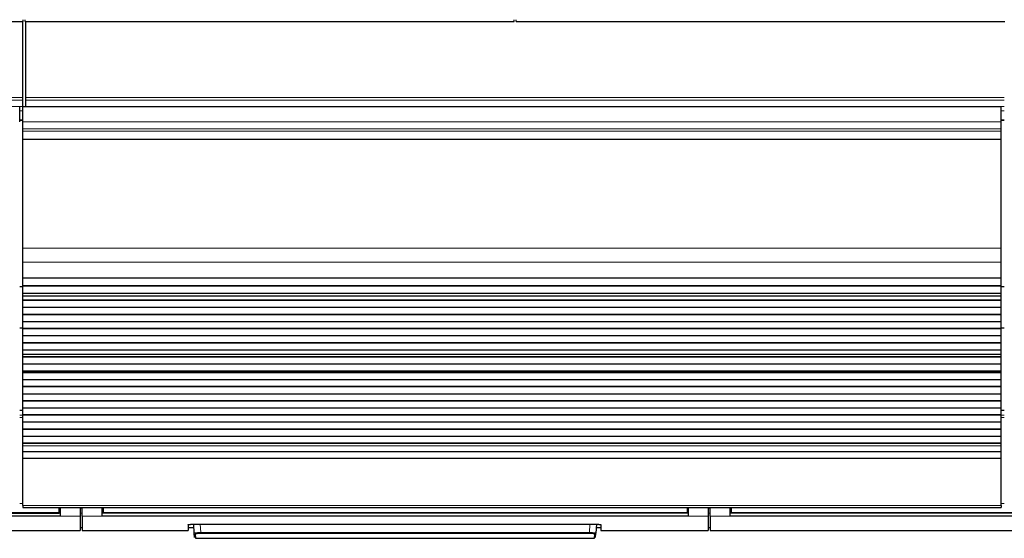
# Model space of a CAD drawing. Header units: inches. Extents: x 0 to 17820, y -10 to 12600.
# Tile 14 of 125: x 2681 to 3664, y 2510 to 3028. Entities that reach past the tile are written whole.
import ezdxf

# ---------------------------------------------------------------- set-up
doc = ezdxf.new("R2010")
doc.units = ezdxf.units.IN
doc.layers.add('1', color=7, linetype='Continuous', true_color=0xffffff)

msp = doc.modelspace()

# ---------------------------------------------------------------- linework, layer by layer
at = {"layer": '1', "color": 2, "linetype": 'Continuous', "lineweight": 25}
for p, q in [((2684.089, 3026.168), (2684.089, 3028.116)), ((2686.089, 3026.168), (2686.089, 3028.116)), ((3174.089, 3026.168), (3174.089, 3028.116)), ((3176.089, 3026.168), (3176.089, 3028.116)), ((2196.089, 3026.168), (2684.089, 3026.168)), ((2683.59, 2950.396), (2683.59, 3026.167)), ((2686.089, 3026.168), (3174.089, 3026.168)), ((2686.59, 2950.396), (2686.59, 3026.167)), ((3176.089, 3026.168), (3664.089, 3026.168)), ((2683.59, 2947.785), (2683.59, 2950.396)), ((2686.59, 2947.785), (2686.59, 2950.396)), ((2680.59, 2926.058), (2680.59, 2941.138)), ((2683.59, 2941.312), (2683.59, 2947.785)), ((2683.59, 2941.312), (2683.59, 2941.138)), ((2683.59, 2926.058), (2683.59, 2941.138)), ((3660.59, 2941.138), (2683.59, 2941.138)), ((2686.59, 2941.312), (2686.59, 2947.785)), ((2686.59, 2941.312), (2686.59, 2941.138)), ((3660.59, 2926.058), (3660.59, 2941.138)), ((2683.59, 2927.445), (2680.588, 2927.445)), ((2683.59, 2919.07), (2683.59, 2926.058)), ((3663.59, 2927.445), (3660.582, 2927.445)), ((3660.59, 2919.07), (3660.59, 2926.058)), ((2683.59, 2916.827), (2683.59, 2919.07)), ((2683.59, 2908.849), (2683.59, 2916.827)), ((3660.59, 2916.827), (3660.59, 2919.07)), ((3660.59, 2908.849), (3660.59, 2916.827)), ((2683.59, 2908.403), (2683.59, 2908.849)), ((2683.59, 2800.023), (2683.59, 2908.403)), ((3660.59, 2908.403), (3660.59, 2908.849)), ((3660.59, 2800.023), (3660.59, 2908.403)), ((2683.59, 2785.88), (2683.59, 2800.023)), ((3660.59, 2785.88), (3660.59, 2800.023)), ((2683.59, 2770.398), (2683.59, 2785.88)), ((3660.59, 2770.398), (3660.59, 2785.88)), ((2683.59, 2770.31), (2683.59, 2770.398)), ((2683.59, 2769.765), (2683.59, 2770.31)), ((2683.59, 2770.31), (3660.59, 2770.31)), ((2683.59, 2762.243), (2683.59, 2769.765)), ((3660.59, 2769.765), (2683.59, 2769.765)), ((2683.59, 2761.889), (2683.59, 2762.243)), ((3660.59, 2762.243), (2683.59, 2762.243)), ((3660.59, 2770.31), (3660.59, 2770.398)), ((3660.59, 2769.765), (3660.59, 2770.31)), ((3660.59, 2762.243), (3660.59, 2769.765)), ((3660.59, 2761.889), (3660.59, 2762.243)), ((2683.621, 2761.145), (2680.593, 2761.145)), ((2683.59, 2754.684), (2683.59, 2761.889)), ((3660.59, 2761.889), (2683.59, 2761.889)), ((2683.59, 2754.677), (2683.59, 2754.684)), ((3660.59, 2754.684), (2683.59, 2754.684)), ((2683.59, 2752.133), (2683.59, 2754.677)), ((3660.59, 2754.677), (2683.59, 2754.677)), ((3663.582, 2761.145), (3660.553, 2761.145)), ((3660.59, 2754.684), (3660.59, 2761.889)), ((3660.59, 2754.677), (3660.59, 2754.684)), ((3660.59, 2752.133), (3660.59, 2754.677)), ((2683.59, 2752.105), (2683.59, 2752.133)), ((2683.59, 2747.912), (2683.59, 2752.105)), ((2683.59, 2747.558), (2683.59, 2747.912)), ((3660.59, 2747.912), (2683.59, 2747.912)), ((2683.59, 2740.487), (2683.59, 2747.558)), ((3660.59, 2747.558), (2683.59, 2747.558)), ((3660.59, 2752.105), (3660.59, 2752.133)), ((3660.59, 2747.912), (3660.59, 2752.105)), ((3660.59, 2747.558), (3660.59, 2747.912)), ((3660.59, 2740.487), (3660.59, 2747.558)), ((2683.59, 2733.769), (2683.59, 2740.487)), ((3660.59, 2740.487), (2683.59, 2740.487)), ((2683.59, 2733.416), (2683.59, 2733.769)), ((3660.59, 2733.769), (2683.59, 2733.769)), ((2683.59, 2726.345), (2683.59, 2733.416)), ((3660.59, 2733.416), (2683.59, 2733.416)), ((3660.59, 2733.769), (3660.59, 2740.487)), ((3660.59, 2733.416), (3660.59, 2733.769)), ((3660.59, 2726.345), (3660.59, 2733.416)), ((2683.59, 2719.627), (2683.59, 2726.345)), ((3660.59, 2726.345), (2683.59, 2726.345)), ((3660.59, 2719.627), (3660.59, 2726.345)), ((2683.621, 2720.145), (2680.593, 2720.145)), ((2683.59, 2719.274), (2683.59, 2719.627)), ((3660.59, 2719.627), (2683.59, 2719.627)), ((2683.59, 2712.203), (2683.59, 2719.274)), ((3660.59, 2719.274), (2683.59, 2719.274)), ((3663.582, 2720.145), (3660.553, 2720.145)), ((3660.59, 2719.274), (3660.59, 2719.627)), ((3660.59, 2712.203), (3660.59, 2719.274)), ((2683.59, 2705.485), (2683.59, 2712.203)), ((3660.59, 2712.203), (2683.59, 2712.203)), ((2683.59, 2705.132), (2683.59, 2705.485)), ((3660.59, 2705.485), (2683.59, 2705.485)), ((2683.59, 2698.061), (2683.59, 2705.132)), ((3660.59, 2705.132), (2683.59, 2705.132)), ((3660.59, 2705.485), (3660.59, 2712.203)), ((3660.59, 2705.132), (3660.59, 2705.485)), ((3660.59, 2698.061), (3660.59, 2705.132)), ((2683.59, 2693.867), (2683.59, 2698.061)), ((3660.59, 2698.061), (2683.59, 2698.061)), ((2683.59, 2693.84), (2683.59, 2693.867)), ((2683.59, 2691.392), (2683.59, 2693.84)), ((3660.59, 2693.867), (3660.59, 2698.061)), ((3660.59, 2693.84), (3660.59, 2693.867)), ((3660.59, 2691.392), (3660.59, 2693.84)), ((2683.59, 2691.038), (2683.59, 2691.392)), ((3660.59, 2691.392), (2683.59, 2691.392)), ((2683.59, 2684.104), (2683.59, 2691.038)), ((3660.59, 2691.038), (2683.59, 2691.038)), ((2683.59, 2676.872), (2683.59, 2684.104)), ((3660.59, 2684.104), (2683.59, 2684.104)), ((3660.59, 2691.038), (3660.59, 2691.392)), ((3660.59, 2684.104), (3660.59, 2691.038)), ((3660.59, 2676.872), (3660.59, 2684.104)), ((2683.59, 2676.736), (2683.59, 2676.872)), ((3660.59, 2676.872), (2683.59, 2676.872)), ((2683.59, 2676.07), (2683.59, 2676.736)), ((2683.59, 2676.736), (3660.59, 2676.736)), ((2683.59, 2675.433), (2683.59, 2676.07)), ((3660.59, 2676.07), (2683.59, 2676.07)), ((2683.59, 2668.362), (2683.59, 2675.433)), ((3660.59, 2675.433), (2683.59, 2675.433)), ((3660.59, 2676.736), (3660.59, 2676.872)), ((3660.59, 2676.07), (3660.59, 2676.736)), ((3660.59, 2675.433), (3660.59, 2676.07)), ((3660.59, 2668.362), (3660.59, 2675.433)), ((2683.59, 2661.645), (2683.59, 2668.362)), ((3660.59, 2668.362), (2683.59, 2668.362)), ((3660.59, 2661.645), (3660.59, 2668.362)), ((2683.59, 2661.291), (2683.59, 2661.645)), ((3660.59, 2661.645), (2683.59, 2661.645)), ((2683.59, 2654.22), (2683.59, 2661.291)), ((3660.59, 2661.291), (2683.59, 2661.291)), ((2683.59, 2647.502), (2683.59, 2654.22)), ((3660.59, 2654.22), (2683.59, 2654.22)), ((3660.59, 2661.291), (3660.59, 2661.645)), ((3660.59, 2654.22), (3660.59, 2661.291)), ((3660.59, 2647.502), (3660.59, 2654.22)), ((2683.59, 2647.149), (2683.59, 2647.502)), ((3660.59, 2647.502), (2683.59, 2647.502)), ((2683.59, 2640.078), (2683.59, 2647.149)), ((3660.59, 2647.149), (2683.59, 2647.149)), ((3660.59, 2647.149), (3660.59, 2647.502)), ((3660.59, 2640.078), (3660.59, 2647.149)), ((2683.621, 2637.818), (2680.593, 2637.818)), ((2683.59, 2633.36), (2683.59, 2640.078)), ((3660.59, 2640.078), (2683.59, 2640.078)), ((3663.582, 2637.818), (3660.553, 2637.818)), ((3660.59, 2633.36), (3660.59, 2640.078)), ((2683.59, 2633.007), (2683.59, 2633.36)), ((3660.59, 2633.36), (2683.59, 2633.36)), ((2683.59, 2625.936), (2683.59, 2633.007)), ((3660.59, 2633.007), (2683.59, 2633.007)), ((2683.59, 2619.218), (2683.59, 2625.936)), ((3660.59, 2625.936), (2683.59, 2625.936)), ((3660.59, 2633.007), (3660.59, 2633.36)), ((3660.59, 2625.936), (3660.59, 2633.007)), ((3660.59, 2619.218), (3660.59, 2625.936)), ((2683.59, 2618.865), (2683.59, 2619.218)), ((3660.59, 2619.218), (2683.59, 2619.218)), ((2683.59, 2611.794), (2683.59, 2618.865)), ((3660.59, 2618.865), (2683.59, 2618.865)), ((3660.59, 2618.865), (3660.59, 2619.218)), ((3660.59, 2611.794), (3660.59, 2618.865)), ((2683.59, 2605.076), (2683.59, 2611.794)), ((3660.59, 2611.794), (2683.59, 2611.794)), ((2683.59, 2604.723), (2683.59, 2605.076)), ((3660.59, 2605.076), (2683.59, 2605.076)), ((3660.59, 2605.076), (3660.59, 2611.794)), ((3660.59, 2604.723), (3660.59, 2605.076)), ((2683.59, 2602.449), (2683.59, 2604.723)), ((3660.59, 2604.723), (2683.59, 2604.723)), ((2683.59, 2596.591), (2683.59, 2602.449)), ((2683.59, 2589.694), (2683.59, 2596.591)), ((3660.59, 2596.591), (2683.59, 2596.591)), ((3660.59, 2602.449), (3660.59, 2604.723)), ((3660.59, 2596.591), (3660.59, 2602.449)), ((3660.59, 2589.694), (3660.59, 2596.591)), ((2683.59, 2542.73), (2683.59, 2589.694)), ((3660.59, 2589.694), (2683.59, 2589.694)), ((3660.59, 2542.73), (3660.59, 2589.694)), ((2683.59, 2542.73), (2683.59, 2540.996)), ((2683.59, 2540.996), (3660.59, 2540.996)), ((2719.84, 2536.012), (2719.84, 2540.996)), ((2720.84, 2540.996), (2720.84, 2532.147)), ((2740.84, 2540.996), (2740.84, 2532.147)), ((2742.84, 2532.147), (2742.84, 2540.996)), ((2762.84, 2532.147), (2762.84, 2540.996)), ((2763.84, 2540.996), (2763.84, 2536.012)), ((3346.84, 2540.996), (3346.84, 2536.012)), ((3347.84, 2540.996), (3347.84, 2532.147)), ((3367.84, 2540.996), (3367.84, 2532.147)), ((3369.84, 2532.147), (3369.84, 2540.996)), ((3389.84, 2532.147), (3389.84, 2540.996)), ((3390.84, 2540.996), (3390.84, 2536.012)), ((3660.59, 2542.73), (3660.59, 2540.996)), ((2720.84, 2532.147), (2135.84, 2532.147)), ((2136.84, 2535.222), (2719.84, 2535.222)), ((2719.84, 2535.222), (2719.84, 2536.012)), ((2740.84, 2532.147), (2740.84, 2517.909)), ((2742.84, 2532.147), (2742.84, 2517.909)), ((3347.84, 2532.147), (2762.84, 2532.147)), ((2763.84, 2536.012), (2763.84, 2535.222)), ((3346.84, 2535.222), (2763.84, 2535.222)), ((3346.84, 2536.012), (3346.84, 2535.222)), ((3367.84, 2532.147), (3367.84, 2517.909)), ((3369.84, 2532.147), (3369.84, 2517.909)), ((3974.84, 2532.147), (3389.84, 2532.147)), ((3390.84, 2536.012), (3390.84, 2535.222)), ((3973.84, 2535.222), (3390.84, 2535.222)), ((2633.84, 2517.909), (2740.84, 2517.909)), ((2740.84, 2520.909), (2742.84, 2520.909)), ((2742.84, 2517.909), (2848.84, 2517.909)), ((2848.84, 2523.618), (2848.84, 2517.909)), ((2848.84, 2520.909), (2854.552, 2520.909)), ((2853.84, 2524.114), (3255.84, 2524.114)), ((2854.846, 2515.302), (2854.384, 2524.114)), ((3256.295, 2524.106), (3255.834, 2515.302)), ((3256.128, 2520.909), (3260.84, 2520.909)), ((3260.84, 2523.618), (3260.84, 2517.909)), ((3260.84, 2517.909), (3367.84, 2517.909)), ((3367.84, 2520.909), (3369.84, 2520.909)), ((3369.84, 2517.909), (3994.84, 2517.909)), ((2855.07, 2511.016), (2854.846, 2515.302)), ((2855.844, 2514.358), (2856.069, 2510.069)), ((2856.069, 2510.069), (3254.611, 2510.069)), ((3254.611, 2510.069), (3254.835, 2514.358)), ((3255.609, 2511.016), (3255.834, 2515.302))]:
    msp.add_line(p, q, dxfattribs=at)
at = {"layer": '1', "color": 110, "linetype": 'Continuous', "lineweight": 13}
for p, q in [((2683.59, 2950.396), (1467.59, 2950.396)), ((3663.59, 2950.396), (2686.59, 2950.396)), ((2683.59, 2947.785), (1467.59, 2947.785)), ((2683.59, 2941.312), (1467.59, 2941.312)), ((3663.59, 2947.785), (2686.59, 2947.785)), ((3663.59, 2941.312), (2686.59, 2941.312)), ((2683.59, 2936.961), (2680.588, 2936.961)), ((3663.59, 2936.961), (3660.582, 2936.961)), ((2683.59, 2927.945), (2680.588, 2927.945)), ((2683.59, 2927.445), (2680.588, 2927.445)), ((3660.59, 2926.058), (2683.59, 2926.058)), ((3663.59, 2927.945), (3660.582, 2927.945)), ((3663.59, 2927.445), (3660.582, 2927.445)), ((3660.59, 2919.07), (2683.59, 2919.07)), ((3660.59, 2916.827), (2683.59, 2916.827)), ((3660.59, 2908.849), (2683.59, 2908.849)), ((3660.59, 2908.403), (2683.59, 2908.403)), ((3660.59, 2800.023), (2683.59, 2800.023)), ((3660.59, 2785.88), (2683.59, 2785.88)), ((3660.59, 2770.398), (2683.59, 2770.398)), ((3660.59, 2752.133), (2683.59, 2752.133)), ((3660.59, 2752.105), (2683.59, 2752.105)), ((3660.59, 2693.867), (2683.59, 2693.867)), ((3660.59, 2693.84), (2683.59, 2693.84)), ((2683.586, 2633.131), (2680.578, 2633.131)), ((2683.586, 2630.785), (2680.578, 2630.785)), ((3663.59, 2633.131), (3660.582, 2633.131)), ((3663.59, 2630.785), (3660.582, 2630.785)), ((3660.59, 2602.449), (2683.59, 2602.449)), ((2683.584, 2544.979), (2680.587, 2544.979)), ((3660.59, 2542.73), (2683.59, 2542.73)), ((2720.84, 2540.022), (2719.834, 2540.022)), ((2742.84, 2540.022), (2740.84, 2540.022)), ((2763.845, 2540.022), (2762.84, 2540.022)), ((3347.84, 2540.022), (3346.834, 2540.022)), ((3369.84, 2540.022), (3367.84, 2540.022)), ((3390.845, 2540.022), (3389.84, 2540.022)), ((3663.593, 2544.979), (3660.596, 2544.979)), ((2740.84, 2532.147), (2720.84, 2532.147)), ((2762.84, 2532.147), (2742.84, 2532.147)), ((3367.84, 2532.147), (3347.84, 2532.147)), ((3389.84, 2532.147), (3369.84, 2532.147)), ((2860.875, 2524.114), (2861.311, 2515.783)), ((3249.368, 2515.783), (3249.805, 2524.114)), ((2861.311, 2515.783), (2861.311, 2514.839)), ((2861.311, 2515.783), (3249.368, 2515.783)), ((3249.368, 2514.839), (2861.311, 2514.839)), ((3249.368, 2515.783), (3249.368, 2514.839))]:
    msp.add_line(p, q, dxfattribs=at)
for centre, major_axis, start_param, end_param in [((2855.844, 2515.354), (0.999, 0.052), 3.1415927, 4.6602164), ((3254.835, 2515.354), (-0.999, 0.052), 1.6229689, 3.1415927)]:
    msp.add_ellipse(centre, major_axis=major_axis, ratio=0.9964159, start_param=start_param, end_param=end_param, dxfattribs=at)
at = {"layer": '1', "color": 2, "linetype": 'Continuous', "lineweight": 25}
for points in [[(2720.84, 2535.111), (2135.84, 2535.111)], [(3347.84, 2535.111), (2762.84, 2535.111)], [(3974.84, 2535.111), (3389.84, 2535.111)]]:
    msp.add_open_spline(points, degree=1, dxfattribs=at)
at = {"layer": '1', "color": 110, "linetype": 'Continuous', "lineweight": 13}
for points, degree in [([(2719.84, 2536.012), (2136.84, 2536.012)], 1), ([(2742.84, 2535.11), (2742.173, 2535.11), (2741.506, 2535.11), (2740.84, 2535.11)], 3), ([(3346.84, 2536.012), (2763.84, 2536.012)], 1), ([(3367.84, 2535.11), (3368.506, 2535.11), (3369.173, 2535.11), (3369.84, 2535.11)], 3), ([(3973.84, 2536.012), (3390.84, 2536.012)], 1)]:
    msp.add_open_spline(points, degree=degree, dxfattribs=at)
at = {"layer": '1', "color": 2, "linetype": 'Continuous', "lineweight": 25}
for points, knots in [([(2848.84, 2523.618), (2848.84, 2523.634), (2848.848, 2523.65), (2848.88, 2523.681), (2848.928, 2523.713), (2849.007, 2523.744), (2849.066, 2523.763), (2849.079, 2523.767), (2849.104, 2523.775), (2849.118, 2523.779), (2849.159, 2523.79), (2849.189, 2523.798), (2849.283, 2523.82), (2849.422, 2523.849), (2849.59, 2523.877), (2849.726, 2523.897), (2849.773, 2523.904), (2849.846, 2523.914), (2849.871, 2523.917), (2849.921, 2523.924), (2849.947, 2523.927), (2850.078, 2523.943), (2850.188, 2523.955), (2850.418, 2523.978), (2850.659, 2524), (2850.921, 2524.02), (2851.092, 2524.031), (2851.126, 2524.033), (2851.196, 2524.038), (2851.231, 2524.04), (2851.337, 2524.047), (2851.408, 2524.051), (2851.625, 2524.062), (2851.919, 2524.076), (2852.226, 2524.088), (2852.46, 2524.095), (2852.539, 2524.097), (2852.699, 2524.101), (2852.779, 2524.103), (2853.022, 2524.108), (2853.346, 2524.113), (2853.675, 2524.114), (2853.84, 2524.114)], [0, 0, 0, 0, 0.0625, 0.0625, 0.125, 0.1875, 0.1875, 0.203125, 0.203125, 0.21875, 0.21875, 0.25, 0.25, 0.3125, 0.375, 0.375, 0.40625, 0.40625, 0.421875, 0.421875, 0.4375, 0.4375, 0.5, 0.5, 0.5625, 0.625, 0.625, 0.640625, 0.640625, 0.65625, 0.65625, 0.6875, 0.6875, 0.75, 0.8125, 0.8125, 0.84375, 0.84375, 0.875, 0.875, 0.9375, 1, 1, 1, 1]), ([(3255.84, 2524.114), (3256.005, 2524.114), (3256.168, 2524.114), (3256.493, 2524.11), (3256.815, 2524.105), (3257.132, 2524.097), (3257.328, 2524.091), (3257.367, 2524.09), (3257.445, 2524.088), (3257.484, 2524.086), (3257.601, 2524.082), (3257.677, 2524.079), (3257.904, 2524.069), (3258.199, 2524.055), (3258.479, 2524.039), (3258.682, 2524.025), (3258.783, 2524.018), (3258.881, 2524.01), (3258.946, 2524.005), (3258.978, 2524.003), (3259.137, 2523.989), (3259.259, 2523.978), (3259.489, 2523.955), (3259.708, 2523.931), (3259.903, 2523.905), (3260.017, 2523.888), (3260.04, 2523.885), (3260.084, 2523.878), (3260.106, 2523.874), (3260.169, 2523.864), (3260.209, 2523.857), (3260.325, 2523.835), (3260.465, 2523.806), (3260.575, 2523.776), (3260.646, 2523.753), (3260.668, 2523.745), (3260.708, 2523.729), (3260.727, 2523.721), (3260.775, 2523.697), (3260.823, 2523.666), (3260.84, 2523.634), (3260.84, 2523.618)], [0, 0, 0, 0, 0.0625, 0.0625, 0.125, 0.1875, 0.1875, 0.203125, 0.203125, 0.21875, 0.21875, 0.25, 0.25, 0.3125, 0.375, 0.375, 0.40625, 0.421875, 0.421875, 0.4375, 0.4375, 0.5, 0.5, 0.5625, 0.625, 0.625, 0.640625, 0.640625, 0.65625, 0.65625, 0.6875, 0.6875, 0.75, 0.8125, 0.8125, 0.84375, 0.84375, 0.875, 0.875, 0.9375, 1, 1, 1, 1])]:
    msp.add_open_spline(points, degree=3, knots=knots, dxfattribs=at)
at = {"layer": '1', "color": 110, "linetype": 'Continuous', "lineweight": 13}
for points, knots in [([(2861.311, 2515.783), (2861.097, 2515.781), (2860.669, 2515.776), (2860.246, 2515.768), (2859.984, 2515.763), (2859.931, 2515.762), (2859.827, 2515.759), (2859.671, 2515.755), (2859.517, 2515.751), (2859.213, 2515.742), (2858.815, 2515.73), (2858.432, 2515.714), (2858.198, 2515.704), (2858.151, 2515.702), (2858.058, 2515.697), (2858.012, 2515.695), (2857.874, 2515.688), (2857.784, 2515.684), (2857.52, 2515.67), (2857.181, 2515.65), (2856.869, 2515.628), (2856.646, 2515.611), (2856.573, 2515.606), (2856.466, 2515.597), (2856.431, 2515.594), (2856.362, 2515.588), (2856.327, 2515.585), (2856.159, 2515.57), (2856.034, 2515.558), (2855.801, 2515.532), (2855.586, 2515.507), (2855.407, 2515.48), (2855.307, 2515.463), (2855.287, 2515.46), (2855.249, 2515.453), (2855.231, 2515.449), (2855.178, 2515.439), (2855.145, 2515.432), (2855.055, 2515.412), (2854.954, 2515.384), (2854.894, 2515.357), (2854.855, 2515.329), (2854.845, 2515.316), (2854.846, 2515.302)], [0, 0, 0, 0, 0.0625, 0.125, 0.125, 0.140625, 0.140625, 0.15625, 0.1875, 0.1875, 0.25, 0.3125, 0.3125, 0.328125, 0.328125, 0.34375, 0.34375, 0.375, 0.375, 0.4375, 0.5, 0.5, 0.53125, 0.53125, 0.546875, 0.546875, 0.5625, 0.5625, 0.625, 0.625, 0.6875, 0.75, 0.75, 0.765625, 0.765625, 0.78125, 0.78125, 0.8125, 0.8125, 0.875, 0.9375, 0.9375, 1, 1, 1, 1]), ([(2861.311, 2514.839), (2861.13, 2514.839), (2860.768, 2514.837), (2860.409, 2514.833), (2860.186, 2514.829), (2860.142, 2514.828), (2860.054, 2514.826), (2860.01, 2514.825), (2859.878, 2514.822), (2859.791, 2514.82), (2859.534, 2514.813), (2859.197, 2514.802), (2858.872, 2514.788), (2858.674, 2514.779), (2858.634, 2514.777), (2858.556, 2514.773), (2858.517, 2514.77), (2858.4, 2514.764), (2858.324, 2514.76), (2858.1, 2514.746), (2857.814, 2514.727), (2857.55, 2514.706), (2857.361, 2514.689), (2857.269, 2514.68), (2857.18, 2514.671), (2857.121, 2514.665), (2857.092, 2514.662), (2856.95, 2514.647), (2856.844, 2514.634), (2856.648, 2514.608), (2856.467, 2514.581), (2856.316, 2514.553), (2856.232, 2514.535), (2856.215, 2514.531), (2856.183, 2514.524), (2856.168, 2514.52), (2856.123, 2514.509), (2856.095, 2514.502), (2856.019, 2514.479), (2855.935, 2514.449), (2855.885, 2514.419), (2855.86, 2514.396), (2855.851, 2514.385), (2855.846, 2514.373), (2855.844, 2514.366), (2855.844, 2514.362), (2855.844, 2514.358)], [0, 0, 0, 0, 0.0625, 0.125, 0.125, 0.140625, 0.140625, 0.15625, 0.15625, 0.1875, 0.1875, 0.25, 0.3125, 0.3125, 0.328125, 0.328125, 0.34375, 0.34375, 0.375, 0.375, 0.4375, 0.5, 0.5, 0.53125, 0.546875, 0.546875, 0.5625, 0.5625, 0.625, 0.625, 0.6875, 0.75, 0.75, 0.765625, 0.765625, 0.78125, 0.78125, 0.8125, 0.8125, 0.875, 0.9375, 0.9375, 0.96875, 0.984375, 0.984375, 1, 1, 1, 1]), ([(3255.834, 2515.302), (3255.835, 2515.316), (3255.815, 2515.343), (3255.754, 2515.371), (3255.703, 2515.388), (3255.692, 2515.392), (3255.669, 2515.399), (3255.633, 2515.409), (3255.591, 2515.419), (3255.5, 2515.44), (3255.359, 2515.467), (3255.18, 2515.494), (3255.031, 2515.513), (3254.979, 2515.52), (3254.897, 2515.53), (3254.869, 2515.533), (3254.813, 2515.539), (3254.784, 2515.543), (3254.637, 2515.558), (3254.386, 2515.583), (3254.103, 2515.606), (3253.88, 2515.623), (3253.803, 2515.629), (3253.685, 2515.637), (3253.645, 2515.639), (3253.565, 2515.645), (3253.524, 2515.647), (3253.317, 2515.661), (3253.147, 2515.67), (3252.795, 2515.689), (3252.614, 2515.698), (3252.241, 2515.714), (3252.049, 2515.722), (3251.803, 2515.731), (3251.753, 2515.733), (3251.653, 2515.736), (3251.603, 2515.738), (3251.452, 2515.743), (3251.351, 2515.746), (3251.046, 2515.755), (3250.635, 2515.765), (3250.217, 2515.772), (3249.795, 2515.779), (3249.583, 2515.781), (3249.368, 2515.783)], [0, 0, 0, 0, 0.0625, 0.125, 0.125, 0.140625, 0.140625, 0.15625, 0.1875, 0.1875, 0.25, 0.3125, 0.3125, 0.34375, 0.34375, 0.359375, 0.359375, 0.375, 0.375, 0.4375, 0.5, 0.5, 0.53125, 0.53125, 0.546875, 0.546875, 0.5625, 0.5625, 0.625, 0.625, 0.6875, 0.6875, 0.75, 0.75, 0.765625, 0.765625, 0.78125, 0.78125, 0.8125, 0.8125, 0.875, 0.9375, 0.9375, 1, 1, 1, 1]), ([(3249.368, 2514.839), (3249.459, 2514.839), (3249.55, 2514.839), (3249.731, 2514.838), (3249.821, 2514.837), (3250.09, 2514.835), (3250.444, 2514.83), (3250.793, 2514.822), (3251.051, 2514.815), (3251.137, 2514.813), (3251.265, 2514.809), (3251.307, 2514.807), (3251.392, 2514.804), (3251.434, 2514.803), (3251.642, 2514.795), (3251.805, 2514.788), (3252.12, 2514.773), (3252.273, 2514.765), (3252.571, 2514.747), (3252.715, 2514.737), (3252.889, 2514.725), (3252.924, 2514.722), (3252.992, 2514.717), (3253.093, 2514.709), (3253.19, 2514.7), (3253.379, 2514.684), (3253.617, 2514.66), (3253.829, 2514.635), (3253.953, 2514.618), (3253.977, 2514.615), (3254.025, 2514.608), (3254.048, 2514.605), (3254.117, 2514.595), (3254.161, 2514.588), (3254.287, 2514.567), (3254.437, 2514.539), (3254.556, 2514.51), (3254.632, 2514.488), (3254.656, 2514.48), (3254.688, 2514.469), (3254.698, 2514.465), (3254.717, 2514.457), (3254.726, 2514.454), (3254.769, 2514.435), (3254.82, 2514.404), (3254.836, 2514.373), (3254.835, 2514.358)], [0, 0, 0, 0, 0.03125, 0.03125, 0.0625, 0.0625, 0.125, 0.1875, 0.1875, 0.21875, 0.21875, 0.234375, 0.234375, 0.25, 0.25, 0.3125, 0.3125, 0.375, 0.375, 0.4375, 0.4375, 0.453125, 0.453125, 0.46875, 0.5, 0.5, 0.5625, 0.625, 0.625, 0.640625, 0.640625, 0.65625, 0.65625, 0.6875, 0.6875, 0.75, 0.8125, 0.8125, 0.84375, 0.84375, 0.859375, 0.859375, 0.875, 0.875, 0.9375, 1, 1, 1, 1])]:
    msp.add_open_spline(points, degree=3, knots=knots, dxfattribs=at)

doc.saveas('drawing.dxf')
